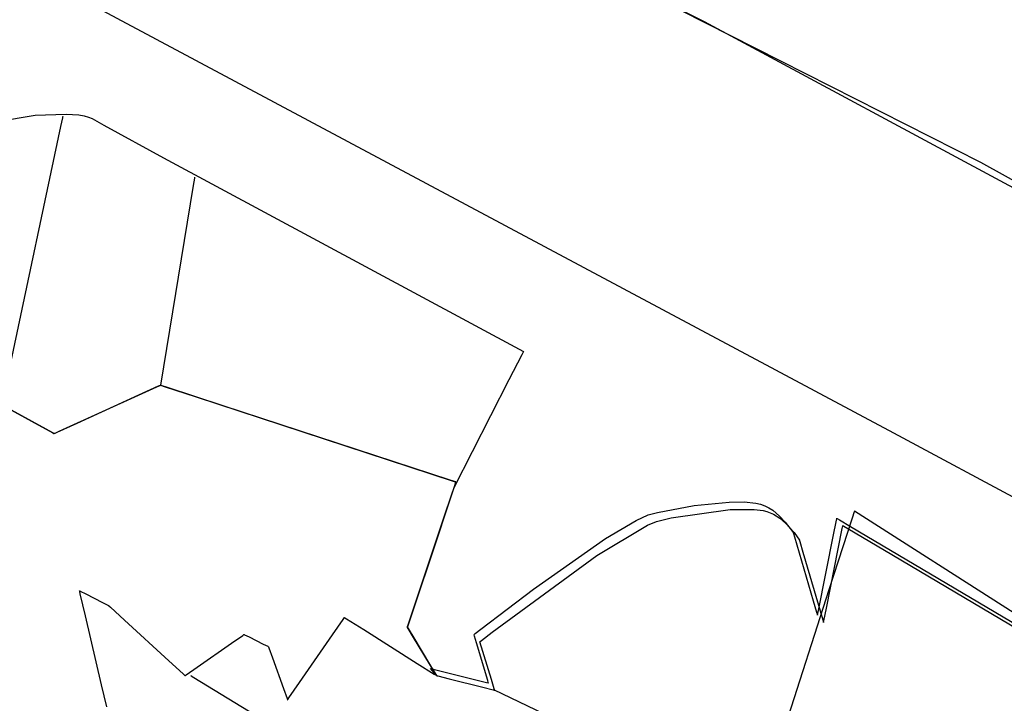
# Model space of a CAD drawing. Extents: x -3.81 to 3.8, y -2.54 to 5.19.
# Tile 56 of 93: x -0.92 to -0.32, y 0.51 to 0.93. Entities that reach past the tile are written whole.
import ezdxf

# ---------------------------------------------------------------- set-up
doc = ezdxf.new("R2010")
doc.units = 0

msp = doc.modelspace()

# ---------------------------------------------------------------- linework, layer by layer
at = {"layer": 'Layer 1', "color": 7, "linetype": 'CONTINUOUS'}
for p, q in [((-0.504972, 0.925013), (-1.622111, 1.485737)), ((-0.389207, 0.673206), (-1.06803, 1.035819)), ((-0.602816, 0.974434), (-0.335984, 0.839138)), ((-0.067626, 0.690052), (-0.504972, 0.925013)), ((-0.914956, 0.867887), (-0.895858, 0.868646)), ((-0.895858, 0.868646), (-0.888193, 0.868076)), ((-0.958646, 0.860688), (-0.914956, 0.867887)), ((-0.898208, 0.866418), (-0.899343, 0.861087)), ((-0.898101, 0.866921), (-0.898208, 0.866418)), ((-0.898076, 0.867037), (-0.898101, 0.866921)), ((-0.898071, 0.86706), (-0.898076, 0.867037)), ((-0.898071, 0.867063), (-0.898071, 0.867063)), ((-0.898071, 0.867063), (-0.898071, 0.867063)), ((-0.898071, 0.867063), (-0.898071, 0.867063)), ((-0.898071, 0.867063), (-0.898071, 0.867063)), ((-0.898071, 0.867063), (-0.898071, 0.867063)), ((-0.898071, 0.867063), (-0.898071, 0.867063)), ((-0.898071, 0.867063), (-0.898071, 0.867062)), ((-0.898071, 0.867062), (-0.898071, 0.86706)), ((-0.888193, 0.868076), (-0.884981, 0.867523)), ((-0.884981, 0.867523), (-0.88224, 0.866781)), ((-0.88224, 0.866781), (-0.880013, 0.865841)), ((-0.880013, 0.865841), (-0.872895, 0.861824)), ((-0.899343, 0.861087), (-0.929921, 0.717445)), ((-0.872895, 0.861824), (-0.836353, 0.841913)), ((-0.836353, 0.841913), (-0.615866, 0.72337)), ((-0.335984, 0.839138), (-0.243413, 0.787711)), ((-0.817424, 0.829483), (-0.818163, 0.824943)), ((-0.817354, 0.82991), (-0.817424, 0.829483)), ((-0.817338, 0.830009), (-0.817354, 0.82991)), ((-0.817335, 0.830029), (-0.817338, 0.830009)), ((-0.817335, 0.830031), (-0.817335, 0.830031)), ((-0.817335, 0.830031), (-0.817335, 0.830031)), ((-0.817335, 0.830031), (-0.817335, 0.830031)), ((-0.817335, 0.830031), (-0.817335, 0.830031)), ((-0.817335, 0.830031), (-0.817335, 0.830031)), ((-0.817335, 0.830031), (-0.817335, 0.830031)), ((-0.817335, 0.830031), (-0.817335, 0.830031)), ((-0.817335, 0.830031), (-0.817335, 0.830029)), ((-0.818163, 0.824943), (-0.838075, 0.70263)), ((-0.616938, 0.721302), (-0.624864, 0.706015)), ((-0.616108, 0.722904), (-0.616938, 0.721302)), ((-0.615911, 0.723283), (-0.616108, 0.722904)), ((-0.615871, 0.72336), (-0.615911, 0.723283)), ((-0.615867, 0.723368), (-0.615871, 0.72336)), ((-0.615866, 0.72337), (-0.615867, 0.723368)), ((-0.615866, 0.72337), (-0.615866, 0.72337)), ((-0.615866, 0.72337), (-0.615866, 0.72337)), ((-0.615866, 0.72337), (-0.615866, 0.72337)), ((-0.615866, 0.72337), (-0.615866, 0.72337)), ((-0.615866, 0.72337), (-0.615866, 0.72337)), ((-0.624864, 0.706015), (-0.658519, 0.639844)), ((-0.839545, 0.701962), (-0.85168, 0.696445)), ((-0.849299, 0.697527), (-0.840379, 0.701582)), ((-0.840379, 0.701582), (-0.838341, 0.702509)), ((-0.838353, 0.702504), (-0.839545, 0.701962)), ((-0.838106, 0.702616), (-0.838353, 0.702504)), ((-0.838341, 0.702509), (-0.838141, 0.7026)), ((-0.838141, 0.7026), (-0.838091, 0.702623)), ((-0.838082, 0.702627), (-0.838106, 0.702616)), ((-0.838091, 0.702623), (-0.838078, 0.702628)), ((-0.838077, 0.702629), (-0.838082, 0.702627)), ((-0.838078, 0.702628), (-0.838076, 0.70263)), ((-0.838075, 0.70263), (-0.838077, 0.702629)), ((-0.838076, 0.70263), (-0.838075, 0.70263)), ((-0.838075, 0.70263), (-0.838075, 0.70263)), ((-0.838075, 0.70263), (-0.838075, 0.70263)), ((-0.838075, 0.70263), (-0.838074, 0.70263)), ((-0.838073, 0.702629), (-0.838075, 0.70263)), ((-0.838075, 0.70263), (-0.838075, 0.70263)), ((-0.838075, 0.70263), (-0.838075, 0.70263)), ((-0.838075, 0.70263), (-0.838075, 0.70263)), ((-0.838075, 0.70263), (-0.838075, 0.70263)), ((-0.838074, 0.70263), (-0.838072, 0.702629)), ((-0.83796, 0.702592), (-0.838073, 0.702629)), ((-0.838072, 0.702629), (-0.838064, 0.702626)), ((-0.838064, 0.702626), (-0.838029, 0.702615)), ((-0.838029, 0.702615), (-0.837654, 0.702492)), ((-0.837222, 0.70235), (-0.83796, 0.702592)), ((-0.837654, 0.702492), (-0.835825, 0.701892)), ((-0.833821, 0.701235), (-0.837222, 0.70235)), ((-0.835825, 0.701892), (-0.816252, 0.695475)), ((-0.799899, 0.690113), (-0.833821, 0.701235)), ((-0.908133, 0.675672), (-0.948401, 0.697737)), ((-0.940514, 0.693415), (-0.910909, 0.677194)), ((-0.900153, 0.674411), (-0.849299, 0.697527)), ((-0.85168, 0.696445), (-0.889488, 0.679259)), ((-0.816252, 0.695475), (-0.672629, 0.648386)), ((-0.695067, 0.655743), (-0.799899, 0.690113)), ((-0.910909, 0.677194), (-0.904142, 0.673485)), ((-0.904179, 0.673506), (-0.908133, 0.675672)), ((-0.889488, 0.679259), (-0.901722, 0.673697)), ((-0.903358, 0.673056), (-0.904179, 0.673506)), ((-0.904142, 0.673485), (-0.903476, 0.673121)), ((-0.903476, 0.673121), (-0.903309, 0.673029)), ((-0.903281, 0.673014), (-0.903358, 0.673056)), ((-0.903309, 0.673029), (-0.903268, 0.673007)), ((-0.903262, 0.673003), (-0.903281, 0.673014)), ((-0.903268, 0.673007), (-0.903259, 0.673001)), ((-0.903257, 0.673001), (-0.903262, 0.673003)), ((-0.903259, 0.673001), (-0.903256, 0.673)), ((-0.903256, 0.673), (-0.903257, 0.673001)), ((-0.903256, 0.673), (-0.903256, 0.673)), ((-0.903256, 0.673), (-0.903256, 0.673)), ((-0.903256, 0.673), (-0.903256, 0.673)), ((-0.903256, 0.673), (-0.903255, 0.673)), ((-0.903255, 0.673), (-0.903256, 0.673)), ((-0.903256, 0.673), (-0.903256, 0.673)), ((-0.903256, 0.673), (-0.903256, 0.673)), ((-0.903256, 0.673), (-0.903256, 0.673)), ((-0.903215, 0.673019), (-0.903255, 0.673)), ((-0.903255, 0.673), (-0.903252, 0.673002)), ((-0.903252, 0.673002), (-0.903239, 0.673007)), ((-0.903239, 0.673007), (-0.903189, 0.67303)), ((-0.902948, 0.67314), (-0.903215, 0.673019)), ((-0.903189, 0.67303), (-0.902657, 0.673272)), ((-0.901722, 0.673697), (-0.902948, 0.67314)), ((-0.902657, 0.673272), (-0.900153, 0.674411)), ((-0.171225, 0.556764), (-0.389207, 0.673206)), ((-0.661418, 0.64471), (-0.695067, 0.655743)), ((-0.672629, 0.648386), (-0.657756, 0.64351)), ((-0.658519, 0.639844), (-0.673469, 0.594996)), ((-0.663601, 0.624599), (-0.65804, 0.641282)), ((-0.658114, 0.643627), (-0.661418, 0.64471)), ((-0.657712, 0.642266), (-0.660922, 0.632637)), ((-0.657428, 0.643402), (-0.658114, 0.643627)), ((-0.65804, 0.641282), (-0.657482, 0.642955)), ((-0.657756, 0.64351), (-0.657386, 0.643388)), ((-0.657412, 0.643166), (-0.657712, 0.642266)), ((-0.657482, 0.642955), (-0.657361, 0.643318)), ((-0.657363, 0.643381), (-0.657428, 0.643402)), ((-0.65735, 0.643351), (-0.657412, 0.643166)), ((-0.657386, 0.643388), (-0.657352, 0.643377)), ((-0.657347, 0.643376), (-0.657363, 0.643381)), ((-0.657361, 0.643318), (-0.657343, 0.643373)), ((-0.657352, 0.643377), (-0.657345, 0.643375)), ((-0.657344, 0.643368), (-0.65735, 0.643351)), ((-0.657344, 0.643374), (-0.657347, 0.643376)), ((-0.657345, 0.643375), (-0.657343, 0.643374)), ((-0.657343, 0.643374), (-0.657344, 0.643374)), ((-0.657343, 0.643373), (-0.657344, 0.643368)), ((-0.657343, 0.643374), (-0.657343, 0.643374)), ((-0.657343, 0.643374), (-0.657343, 0.643374)), ((-0.657343, 0.643374), (-0.657343, 0.643374)), ((-0.657343, 0.643374), (-0.657343, 0.643373)), ((-0.657343, 0.643373), (-0.657343, 0.643374)), ((-0.657343, 0.643374), (-0.657343, 0.643374)), ((-0.657343, 0.643374), (-0.657343, 0.643374)), ((-0.657343, 0.643374), (-0.657343, 0.643374)), ((-0.660922, 0.632637), (-0.684468, 0.562002)), ((-0.53389, 0.624775), (-0.511312, 0.629014)), ((-0.511312, 0.629014), (-0.4899, 0.63108)), ((-0.4899, 0.63108), (-0.480857, 0.631144)), ((-0.480857, 0.631144), (-0.473577, 0.630481)), ((-0.473577, 0.630481), (-0.470733, 0.629851)), ((-0.470733, 0.629851), (-0.468131, 0.628895)), ((-0.468131, 0.628895), (-0.465649, 0.627619)), ((-0.465649, 0.627619), (-0.463302, 0.626094)), ((-0.680788, 0.573042), (-0.663601, 0.624599)), ((-0.54683, 0.619903), (-0.539541, 0.623189)), ((-0.539541, 0.623189), (-0.53389, 0.624775)), ((-0.534466, 0.619223), (-0.525489, 0.621391)), ((-0.525489, 0.621391), (-0.489393, 0.626472)), ((-0.489393, 0.626472), (-0.474715, 0.626579)), ((-0.474715, 0.626579), (-0.469143, 0.625909)), ((-0.469143, 0.625909), (-0.466889, 0.625369)), ((-0.466889, 0.625369), (-0.464767, 0.624601)), ((-0.464767, 0.624601), (-0.462724, 0.623616)), ((-0.463302, 0.626094), (-0.459079, 0.62257)), ((-0.462724, 0.623616), (-0.458907, 0.621143)), ((-0.459079, 0.62257), (-0.455584, 0.618874)), ((-0.458907, 0.621143), (-0.455503, 0.618248)), ((-0.414676, 0.621329), (-0.428943, 0.577269)), ((-0.424072, 0.620911), (-0.424036, 0.621093)), ((-0.424036, 0.621093), (-0.424027, 0.621139)), ((-0.424027, 0.621139), (-0.424024, 0.62115)), ((-0.424024, 0.621153), (-0.424024, 0.621154)), ((-0.424024, 0.621154), (-0.424024, 0.621154)), ((-0.424024, 0.621154), (-0.424023, 0.621153)), ((-0.424024, 0.62115), (-0.424024, 0.621153)), ((-0.424024, 0.621153), (-0.424024, 0.621153)), ((-0.424023, 0.621153), (-0.424021, 0.621152)), ((-0.424021, 0.621152), (-0.424013, 0.621147)), ((-0.424013, 0.621147), (-0.42398, 0.621127)), ((-0.42398, 0.621127), (-0.423844, 0.621047)), ((-0.423844, 0.621047), (-0.422418, 0.620201)), ((-0.413423, 0.625136), (-0.414676, 0.621329)), ((-0.413301, 0.625494), (-0.413423, 0.625136)), ((-0.41327, 0.625578), (-0.413301, 0.625494)), ((-0.413262, 0.625596), (-0.41327, 0.625578)), ((-0.413261, 0.625598), (-0.413262, 0.625596)), ((-0.41326, 0.625599), (-0.413261, 0.625599)), ((-0.413261, 0.625599), (-0.413261, 0.625599)), ((-0.413261, 0.625599), (-0.413261, 0.625598)), ((-0.41326, 0.625598), (-0.41326, 0.625599)), ((-0.41326, 0.625599), (-0.41326, 0.625599)), ((-0.41326, 0.625599), (-0.41326, 0.625599)), ((-0.41326, 0.625599), (-0.41326, 0.625599)), ((-0.41326, 0.625599), (-0.41326, 0.625599)), ((-0.41326, 0.625599), (-0.41326, 0.625599)), ((-0.41326, 0.625599), (-0.41326, 0.625599)), ((-0.41326, 0.625599), (-0.41326, 0.625599)), ((-0.41326, 0.625599), (-0.41326, 0.625599)), ((-0.41326, 0.625599), (-0.41326, 0.625599)), ((-0.41326, 0.625599), (-0.41326, 0.625599)), ((-0.41326, 0.625599), (-0.41326, 0.625599)), ((-0.41326, 0.625599), (-0.41326, 0.625599)), ((-0.41326, 0.625599), (-0.41326, 0.625599)), ((-0.41326, 0.625599), (-0.41326, 0.625599)), ((-0.41326, 0.625599), (-0.41326, 0.625599)), ((-0.41326, 0.625599), (-0.41326, 0.625599)), ((-0.41326, 0.625599), (-0.41326, 0.625599)), ((-0.41326, 0.625599), (-0.41326, 0.625599)), ((-0.315504, 0.563017), (-0.41326, 0.625598)), ((-0.571088, 0.598357), (-0.539937, 0.617019)), ((-0.56569, 0.608795), (-0.54683, 0.619903)), ((-0.539937, 0.617019), (-0.534466, 0.619223)), ((-0.455584, 0.618874), (-0.451266, 0.613169)), ((-0.455503, 0.618248), (-0.450197, 0.612377)), ((-0.426065, 0.610947), (-0.424443, 0.619057)), ((-0.424443, 0.619057), (-0.424072, 0.620911)), ((-0.422418, 0.620201), (-0.4157, 0.616216)), ((-0.420677, 0.614918), (-0.420336, 0.616623)), ((-0.420336, 0.616623), (-0.420319, 0.616708)), ((-0.420319, 0.616708), (-0.420319, 0.616709)), ((-0.420319, 0.616709), (-0.420319, 0.616709)), ((-0.420319, 0.616709), (-0.420319, 0.616709)), ((-0.420319, 0.616709), (-0.420319, 0.616709)), ((-0.420319, 0.616709), (-0.420319, 0.616709)), ((-0.420319, 0.616709), (-0.420319, 0.616709)), ((-0.420319, 0.616709), (-0.420319, 0.616709)), ((-0.420319, 0.616709), (-0.420318, 0.616708)), ((-0.420318, 0.616708), (-0.420316, 0.616707)), ((-0.420316, 0.616707), (-0.420305, 0.616701)), ((-0.420305, 0.616701), (-0.420197, 0.616636)), ((-0.420197, 0.616636), (-0.419663, 0.616319)), ((-0.419663, 0.616319), (-0.417387, 0.614969)), ((-0.4157, 0.616216), (-0.279321, 0.535313)), ((-0.451266, 0.613169), (-0.450833, 0.612497)), ((-0.450833, 0.612497), (-0.450724, 0.612321)), ((-0.450724, 0.612321), (-0.450697, 0.612277)), ((-0.450697, 0.612277), (-0.450691, 0.612267)), ((-0.450691, 0.612267), (-0.450689, 0.612264)), ((-0.450689, 0.612264), (-0.450689, 0.612264)), ((-0.450689, 0.612264), (-0.450689, 0.612264)), ((-0.450689, 0.612264), (-0.450689, 0.612264)), ((-0.450689, 0.612264), (-0.450689, 0.612264)), ((-0.450689, 0.612264), (-0.450689, 0.612263)), ((-0.450689, 0.612263), (-0.450688, 0.612261)), ((-0.450688, 0.612261), (-0.450685, 0.612251)), ((-0.450685, 0.612251), (-0.450674, 0.612212)), ((-0.450674, 0.612212), (-0.450553, 0.611803)), ((-0.450553, 0.611803), (-0.449985, 0.609869)), ((-0.450197, 0.612377), (-0.446984, 0.607819)), ((-0.449985, 0.609869), (-0.438427, 0.570576)), ((-0.43531, 0.564717), (-0.426065, 0.610947)), ((-0.430445, 0.566093), (-0.420677, 0.614918)), ((-0.417387, 0.614969), (-0.394831, 0.601589)), ((-0.609827, 0.577867), (-0.56569, 0.608795)), ((-0.446984, 0.607819), (-0.446984, 0.607819)), ((-0.446984, 0.607819), (-0.446984, 0.607819)), ((-0.446984, 0.607819), (-0.446984, 0.607819)), ((-0.446984, 0.607819), (-0.446984, 0.607819)), ((-0.446984, 0.607819), (-0.446984, 0.607819)), ((-0.446984, 0.607819), (-0.446984, 0.607818)), ((-0.446984, 0.607818), (-0.446983, 0.607815)), ((-0.446983, 0.607815), (-0.446974, 0.607784)), ((-0.446974, 0.607784), (-0.446929, 0.60763)), ((-0.446929, 0.60763), (-0.446736, 0.606974)), ((-0.446736, 0.606974), (-0.444825, 0.600475)), ((-0.635009, 0.551493), (-0.571088, 0.598357)), ((-0.444825, 0.600475), (-0.432621, 0.558975)), ((-0.394831, 0.601589), (-0.250798, 0.516146)), ((-0.673469, 0.594996), (-0.686657, 0.555435)), ((-0.887701, 0.576708), (-0.887701, 0.576709)), ((-0.887701, 0.576709), (-0.887701, 0.576709)), ((-0.887701, 0.576709), (-0.887701, 0.576709)), ((-0.887701, 0.576709), (-0.887701, 0.576709)), ((-0.887701, 0.576709), (-0.887701, 0.576709)), ((-0.887701, 0.576709), (-0.8877, 0.576708)), ((-0.88769, 0.576663), (-0.887701, 0.576708)), ((-0.8877, 0.576708), (-0.887699, 0.576708)), ((-0.887699, 0.576708), (-0.887692, 0.576704)), ((-0.887692, 0.576704), (-0.887625, 0.576671)), ((-0.88762, 0.576366), (-0.88769, 0.576663)), ((-0.887625, 0.576671), (-0.8873, 0.576508)), ((-0.8873, 0.575), (-0.88762, 0.576366)), ((-0.8873, 0.576508), (-0.88399, 0.574854)), ((-0.884102, 0.561376), (-0.8873, 0.575)), ((-0.88399, 0.574854), (-0.87368, 0.5697)), ((-0.686304, 0.556492), (-0.680788, 0.573042)), ((-0.642102, 0.55329), (-0.609827, 0.577867)), ((-0.428943, 0.577269), (-0.470689, 0.447827)), ((-0.87368, 0.5697), (-0.870344, 0.568032)), ((-0.870344, 0.568032), (-0.870009, 0.567865)), ((-0.870009, 0.567865), (-0.869936, 0.567828)), ((-0.869936, 0.567828), (-0.869925, 0.567823)), ((-0.869925, 0.567823), (-0.869925, 0.567823)), ((-0.869925, 0.567823), (-0.869925, 0.567823)), ((-0.869925, 0.567823), (-0.869925, 0.567823)), ((-0.869925, 0.567823), (-0.869925, 0.567823)), ((-0.869925, 0.567823), (-0.869925, 0.567823)), ((-0.869925, 0.567823), (-0.869924, 0.567822)), ((-0.869924, 0.567822), (-0.86992, 0.567818)), ((-0.86992, 0.567818), (-0.869903, 0.567803)), ((-0.869903, 0.567803), (-0.869726, 0.56764)), ((-0.869726, 0.56764), (-0.868873, 0.566854)), ((-0.868873, 0.566854), (-0.860185, 0.558856)), ((-0.438427, 0.570576), (-0.436399, 0.563681)), ((-0.874221, 0.519273), (-0.884102, 0.561376)), ((-0.684468, 0.562002), (-0.686905, 0.554691)), ((-0.436399, 0.563681), (-0.435935, 0.562104)), ((-0.435935, 0.562104), (-0.435889, 0.561949)), ((-0.435889, 0.561949), (-0.435878, 0.56191)), ((-0.435878, 0.56191), (-0.435875, 0.561901)), ((-0.435875, 0.561901), (-0.435874, 0.561898)), ((-0.435874, 0.561898), (-0.435873, 0.561901)), ((-0.435874, 0.561898), (-0.435874, 0.561898)), ((-0.435874, 0.561898), (-0.435874, 0.561898)), ((-0.435874, 0.561898), (-0.435874, 0.561898)), ((-0.435874, 0.561898), (-0.435874, 0.561898)), ((-0.435874, 0.561898), (-0.435874, 0.561898)), ((-0.435873, 0.561901), (-0.435871, 0.561912)), ((-0.435871, 0.561912), (-0.435862, 0.561958)), ((-0.435862, 0.561958), (-0.435765, 0.562441)), ((-0.435765, 0.562441), (-0.43531, 0.564717)), ((-0.431974, 0.558447), (-0.430445, 0.566093)), ((-0.860185, 0.558856), (-0.83312, 0.533937)), ((-0.732842, 0.549775), (-0.726308, 0.559228)), ((-0.726308, 0.559228), (-0.725652, 0.560176)), ((-0.725652, 0.560176), (-0.72551, 0.560381)), ((-0.72551, 0.560381), (-0.725489, 0.560413)), ((-0.725489, 0.560413), (-0.725488, 0.560413)), ((-0.725488, 0.560413), (-0.725488, 0.560413)), ((-0.725488, 0.560413), (-0.725488, 0.560413)), ((-0.725488, 0.560413), (-0.725488, 0.560413)), ((-0.725488, 0.560413), (-0.725488, 0.560413)), ((-0.725488, 0.560413), (-0.725487, 0.560412)), ((-0.725487, 0.560412), (-0.725482, 0.560409)), ((-0.725482, 0.560409), (-0.725462, 0.560397)), ((-0.725462, 0.560397), (-0.725248, 0.560262)), ((-0.725248, 0.560262), (-0.724219, 0.559612)), ((-0.724219, 0.559612), (-0.713738, 0.552993)), ((-0.686905, 0.554691), (-0.686965, 0.554509)), ((-0.686657, 0.555435), (-0.686964, 0.554513)), ((-0.686958, 0.55453), (-0.686846, 0.554867)), ((-0.686846, 0.554867), (-0.686304, 0.556492)), ((-0.432621, 0.558975), (-0.432195, 0.557526)), ((-0.432195, 0.557526), (-0.432173, 0.557453)), ((-0.432173, 0.557454), (-0.432172, 0.557457)), ((-0.432173, 0.557453), (-0.432173, 0.557454)), ((-0.432173, 0.557453), (-0.432173, 0.557453)), ((-0.432173, 0.557453), (-0.432173, 0.557453)), ((-0.432173, 0.557453), (-0.432173, 0.557453)), ((-0.432173, 0.557453), (-0.432173, 0.557453)), ((-0.432173, 0.557453), (-0.432173, 0.557453)), ((-0.432173, 0.557453), (-0.432173, 0.557453)), ((-0.432173, 0.557453), (-0.432173, 0.557453)), ((-0.432173, 0.557453), (-0.432173, 0.557453)), ((-0.432172, 0.557457), (-0.432165, 0.557494)), ((-0.432165, 0.557494), (-0.432129, 0.557675)), ((-0.432129, 0.557675), (-0.431974, 0.558447)), ((-0.794635, 0.544724), (-0.787823, 0.549451)), ((-0.787823, 0.549451), (-0.78714, 0.549924)), ((-0.78714, 0.549924), (-0.786991, 0.550027)), ((-0.786991, 0.550027), (-0.786969, 0.550043)), ((-0.786969, 0.550043), (-0.786969, 0.550043)), ((-0.786969, 0.550043), (-0.786969, 0.550043)), ((-0.786969, 0.550043), (-0.786969, 0.550043)), ((-0.786969, 0.550043), (-0.786968, 0.550043)), ((-0.786968, 0.550043), (-0.786968, 0.550043)), ((-0.786968, 0.550043), (-0.786968, 0.550043)), ((-0.786968, 0.550043), (-0.786967, 0.550042)), ((-0.786967, 0.550042), (-0.786962, 0.55004)), ((-0.786962, 0.55004), (-0.786905, 0.550012)), ((-0.786905, 0.550012), (-0.786634, 0.549876)), ((-0.786634, 0.549876), (-0.783876, 0.548498)), ((-0.753036, 0.52056), (-0.732842, 0.549775)), ((-0.713738, 0.552993), (-0.681087, 0.532372)), ((-0.686964, 0.554513), (-0.686972, 0.554491)), ((-0.686972, 0.554491), (-0.686969, 0.554498)), ((-0.686971, 0.554493), (-0.686972, 0.554489)), ((-0.686972, 0.554489), (-0.686972, 0.554491)), ((-0.686972, 0.554491), (-0.686972, 0.554488)), ((-0.686972, 0.554489), (-0.686972, 0.554488)), ((-0.686972, 0.554488), (-0.686972, 0.554489)), ((-0.686972, 0.554488), (-0.686972, 0.554488)), ((-0.686972, 0.554488), (-0.686972, 0.554488)), ((-0.686972, 0.554488), (-0.686972, 0.554488)), ((-0.686972, 0.554488), (-0.686972, 0.554488)), ((-0.686972, 0.554488), (-0.686971, 0.554486)), ((-0.686961, 0.554469), (-0.686972, 0.554488)), ((-0.686972, 0.554488), (-0.686972, 0.554488)), ((-0.686972, 0.554488), (-0.686972, 0.554488)), ((-0.686972, 0.554488), (-0.686972, 0.554488)), ((-0.686972, 0.554488), (-0.686972, 0.554488)), ((-0.686972, 0.554488), (-0.686972, 0.554488)), ((-0.686972, 0.554488), (-0.686972, 0.554488)), ((-0.686972, 0.554488), (-0.686972, 0.554488)), ((-0.686972, 0.554488), (-0.686972, 0.554488)), ((-0.686972, 0.554488), (-0.686972, 0.554488)), ((-0.686972, 0.554488), (-0.686972, 0.554488)), ((-0.686972, 0.554488), (-0.686972, 0.554487)), ((-0.686972, 0.554487), (-0.68697, 0.554485)), ((-0.686965, 0.554509), (-0.686971, 0.554493)), ((-0.686971, 0.554486), (-0.686968, 0.55448)), ((-0.68697, 0.554485), (-0.686953, 0.554456)), ((-0.686969, 0.554498), (-0.686958, 0.55453)), ((-0.686968, 0.55448), (-0.686931, 0.554419)), ((-0.686889, 0.554348), (-0.686961, 0.554469)), ((-0.686953, 0.554456), (-0.686869, 0.554316)), ((-0.686931, 0.554419), (-0.686751, 0.554118)), ((-0.686554, 0.553791), (-0.686889, 0.554348)), ((-0.686869, 0.554316), (-0.686513, 0.553722)), ((-0.686751, 0.554118), (-0.684824, 0.550908)), ((-0.683218, 0.54823), (-0.686554, 0.553791)), ((-0.686513, 0.553722), (-0.683116, 0.548061)), ((-0.684824, 0.550908), (-0.670699, 0.527365)), ((-0.646232, 0.550043), (-0.646231, 0.550044)), ((-0.646232, 0.550041), (-0.646232, 0.550043)), ((-0.646232, 0.550043), (-0.646232, 0.550043)), ((-0.646232, 0.550043), (-0.646232, 0.550043)), ((-0.646232, 0.550043), (-0.646232, 0.550043)), ((-0.646232, 0.550043), (-0.646232, 0.550043)), ((-0.64623, 0.550036), (-0.646232, 0.550041)), ((-0.646231, 0.550044), (-0.646228, 0.550047)), ((-0.646223, 0.550012), (-0.64623, 0.550036)), ((-0.646228, 0.550047), (-0.646212, 0.55006)), ((-0.646195, 0.54992), (-0.646223, 0.550012)), ((-0.646212, 0.55006), (-0.646146, 0.550112)), ((-0.645917, 0.548991), (-0.646195, 0.54992)), ((-0.646146, 0.550112), (-0.645446, 0.550665)), ((-0.644699, 0.544931), (-0.645917, 0.548991)), ((-0.645446, 0.550665), (-0.642102, 0.55329)), ((-0.641705, 0.546255), (-0.635009, 0.551493)), ((-0.815688, 0.530118), (-0.794635, 0.544724)), ((-0.783876, 0.548498), (-0.775283, 0.544202)), ((-0.775283, 0.544202), (-0.772502, 0.542812)), ((-0.772502, 0.542812), (-0.772223, 0.542673)), ((-0.772223, 0.542673), (-0.772163, 0.542642)), ((-0.772163, 0.542642), (-0.772154, 0.542638)), ((-0.772154, 0.542638), (-0.772154, 0.542638)), ((-0.772154, 0.542638), (-0.772154, 0.542638)), ((-0.772154, 0.542638), (-0.772154, 0.542638)), ((-0.772154, 0.542638), (-0.772154, 0.542638)), ((-0.772154, 0.542638), (-0.772153, 0.542638)), ((-0.772153, 0.542638), (-0.772153, 0.542637)), ((-0.772153, 0.542637), (-0.772152, 0.542634)), ((-0.772152, 0.542634), (-0.772148, 0.542622)), ((-0.672907, 0.531046), (-0.683218, 0.54823)), ((-0.683116, 0.548061), (-0.672807, 0.530879)), ((-0.637768, 0.521822), (-0.644699, 0.544931)), ((-0.642531, 0.545603), (-0.642528, 0.545605)), ((-0.642531, 0.545602), (-0.642531, 0.545603)), ((-0.642531, 0.545603), (-0.642531, 0.545603)), ((-0.63557, 0.522401), (-0.642531, 0.545602)), ((-0.642531, 0.545602), (-0.642531, 0.545602)), ((-0.642531, 0.545602), (-0.642531, 0.545602)), ((-0.642531, 0.545602), (-0.642531, 0.545602)), ((-0.642531, 0.545602), (-0.642531, 0.545602)), ((-0.642528, 0.545605), (-0.642498, 0.545629)), ((-0.642498, 0.545629), (-0.642349, 0.545747)), ((-0.642349, 0.545747), (-0.641705, 0.546255)), ((-0.772148, 0.542622), (-0.772103, 0.542499)), ((-0.772103, 0.542499), (-0.771886, 0.541903)), ((-0.771886, 0.541903), (-0.76968, 0.535835)), ((-0.83312, 0.533937), (-0.824362, 0.525873)), ((-0.76968, 0.535835), (-0.762806, 0.516931)), ((-0.681087, 0.532372), (-0.670522, 0.525699)), ((-0.669598, 0.52553), (-0.672907, 0.531046)), ((-0.672807, 0.530879), (-0.669559, 0.525466)), ((-0.824362, 0.525873), (-0.823484, 0.525065)), ((-0.823484, 0.525065), (-0.823293, 0.524889)), ((-0.823293, 0.524889), (-0.823264, 0.524863)), ((-0.823264, 0.524863), (-0.823264, 0.524862)), ((-0.823264, 0.524862), (-0.823263, 0.524863)), ((-0.823264, 0.524862), (-0.823264, 0.524862)), ((-0.823264, 0.524862), (-0.823264, 0.524862)), ((-0.823264, 0.524862), (-0.823264, 0.524862)), ((-0.823264, 0.524862), (-0.823264, 0.524862)), ((-0.823263, 0.524863), (-0.82326, 0.524865)), ((-0.82326, 0.524865), (-0.823247, 0.524874)), ((-0.823247, 0.524874), (-0.823109, 0.52497)), ((-0.823109, 0.52497), (-0.822445, 0.52543)), ((-0.822445, 0.52543), (-0.815688, 0.530118)), ((-0.819559, 0.524862), (-0.819559, 0.524862)), ((-0.819559, 0.524862), (-0.819559, 0.524862)), ((-0.819559, 0.524862), (-0.819559, 0.524862)), ((-0.819559, 0.524862), (-0.819559, 0.524862)), ((-0.819559, 0.524862), (-0.819559, 0.524862)), ((-0.819559, 0.524862), (-0.819559, 0.524862)), ((-0.819559, 0.524862), (-0.819559, 0.524862)), ((-0.819559, 0.524862), (-0.819558, 0.524862)), ((-0.819558, 0.524862), (-0.819551, 0.524858)), ((-0.819551, 0.524858), (-0.819518, 0.524837)), ((-0.819518, 0.524837), (-0.819371, 0.524747)), ((-0.819371, 0.524747), (-0.817814, 0.523797)), ((-0.672898, 0.529303), (-0.672898, 0.529303)), ((-0.672898, 0.529303), (-0.672897, 0.529303)), ((-0.669373, 0.525073), (-0.672898, 0.529303)), ((-0.672897, 0.529303), (-0.672896, 0.529303)), ((-0.672896, 0.529303), (-0.672889, 0.529301)), ((-0.672889, 0.529301), (-0.672862, 0.529294)), ((-0.672862, 0.529294), (-0.672575, 0.529223)), ((-0.672575, 0.529223), (-0.671213, 0.528882)), ((-0.671213, 0.528882), (-0.643483, 0.521951)), ((-0.670699, 0.527365), (-0.669249, 0.524948)), ((-0.670522, 0.525699), (-0.669462, 0.52503)), ((-0.669273, 0.524989), (-0.669598, 0.52553)), ((-0.669559, 0.525466), (-0.669256, 0.524961)), ((-0.669462, 0.52503), (-0.669232, 0.524885)), ((-0.669231, 0.524903), (-0.669373, 0.525073)), ((-0.669205, 0.524876), (-0.669273, 0.524989)), ((-0.669256, 0.524961), (-0.6692, 0.524868)), ((-0.669249, 0.524948), (-0.669206, 0.524877)), ((-0.669232, 0.524885), (-0.669197, 0.524863)), ((-0.669201, 0.524867), (-0.669231, 0.524903)), ((-0.669206, 0.524877), (-0.669198, 0.524864)), ((-0.669199, 0.524866), (-0.669205, 0.524876)), ((-0.669198, 0.524863), (-0.669201, 0.524867)), ((-0.6692, 0.524868), (-0.669197, 0.524862)), ((-0.669197, 0.524863), (-0.669199, 0.524866)), ((-0.669198, 0.524864), (-0.669197, 0.524862)), ((-0.669197, 0.524862), (-0.669198, 0.524863)), ((-0.669197, 0.524863), (-0.669197, 0.524862)), ((-0.669197, 0.524862), (-0.669197, 0.524863)), ((-0.669197, 0.524862), (-0.669197, 0.524862)), ((-0.669197, 0.524862), (-0.669197, 0.524862)), ((-0.669197, 0.524862), (-0.669197, 0.524862)), ((-0.669197, 0.524862), (-0.669197, 0.524862)), ((-0.669197, 0.524862), (-0.669197, 0.524862)), ((-0.669197, 0.524862), (-0.669197, 0.524862)), ((-0.669197, 0.524862), (-0.669197, 0.524862)), ((-0.669197, 0.524862), (-0.669197, 0.524862)), ((-0.669197, 0.524862), (-0.669197, 0.524862)), ((-0.669197, 0.524862), (-0.669197, 0.524862)), ((-0.669197, 0.524862), (-0.669197, 0.524862)), ((-0.669197, 0.524862), (-0.669197, 0.524862)), ((-0.669197, 0.524862), (-0.669197, 0.524862)), ((-0.669197, 0.524862), (-0.669197, 0.524862)), ((-0.669197, 0.524862), (-0.669197, 0.524862)), ((-0.669197, 0.524862), (-0.669197, 0.524862)), ((-0.669197, 0.524862), (-0.669196, 0.524862)), ((-0.669196, 0.524862), (-0.669193, 0.524861)), ((-0.669193, 0.524861), (-0.669158, 0.524853)), ((-0.669158, 0.524853), (-0.66899, 0.52481)), ((-0.66899, 0.52481), (-0.668278, 0.524632)), ((-0.668278, 0.524632), (-0.661483, 0.522934)), ((-0.871049, 0.505759), (-0.874221, 0.519273)), ((-0.817814, 0.523797), (-0.775858, 0.498197)), ((-0.759518, 0.511183), (-0.753036, 0.52056)), ((-0.661483, 0.522934), (-0.640863, 0.517778)), ((-0.643483, 0.521951), (-0.638611, 0.520733)), ((-0.638611, 0.520733), (-0.637494, 0.520454)), ((-0.637427, 0.520687), (-0.637768, 0.521822)), ((-0.637494, 0.520454), (-0.637384, 0.520427)), ((-0.637355, 0.520447), (-0.637427, 0.520687)), ((-0.637384, 0.520427), (-0.637356, 0.52042)), ((-0.637356, 0.52042), (-0.637349, 0.520418)), ((-0.637349, 0.520424), (-0.637355, 0.520447)), ((-0.637347, 0.520419), (-0.637349, 0.520424)), ((-0.637349, 0.520418), (-0.637347, 0.520417)), ((-0.637347, 0.520418), (-0.637347, 0.520419)), ((-0.637346, 0.520417), (-0.637347, 0.520418)), ((-0.637347, 0.520417), (-0.637347, 0.520417)), ((-0.637347, 0.520417), (-0.637346, 0.520417)), ((-0.637346, 0.520417), (-0.637346, 0.520417)), ((-0.637346, 0.520417), (-0.637346, 0.520417)), ((-0.633872, 0.516738), (-0.63557, 0.522401)), ((-0.762806, 0.516931), (-0.760582, 0.510814)), ((-0.640863, 0.517778), (-0.634366, 0.516154)), ((-0.634366, 0.516154), (-0.63376, 0.516002)), ((-0.633694, 0.516145), (-0.633872, 0.516738)), ((-0.63376, 0.516002), (-0.633649, 0.515974)), ((-0.633651, 0.516005), (-0.633694, 0.516145)), ((-0.633643, 0.515976), (-0.633651, 0.516005)), ((-0.633649, 0.515974), (-0.633642, 0.515973)), ((-0.633642, 0.515973), (-0.633643, 0.515976)), ((-0.633642, 0.515973), (-0.633642, 0.515972)), ((-0.633642, 0.515972), (-0.633642, 0.515973)), ((-0.633642, 0.515973), (-0.633642, 0.515973)), ((-0.572225, 0.486557), (-0.633642, 0.515972)), ((-0.633642, 0.515972), (-0.633642, 0.515972)), ((-0.633642, 0.515972), (-0.633642, 0.515972)), ((-0.633642, 0.515972), (-0.633642, 0.515972)), ((-0.633642, 0.515972), (-0.633642, 0.515972)), ((-0.633642, 0.515972), (-0.633642, 0.515972)), ((-0.760582, 0.510814), (-0.760359, 0.510201)), ((-0.760359, 0.510201), (-0.760311, 0.510068)), ((-0.760311, 0.510068), (-0.760303, 0.510048)), ((-0.760303, 0.510048), (-0.760302, 0.510049)), ((-0.760303, 0.510048), (-0.760303, 0.510047)), ((-0.760303, 0.510047), (-0.760303, 0.510048)), ((-0.760303, 0.510047), (-0.760303, 0.510047)), ((-0.760303, 0.510047), (-0.760303, 0.510047)), ((-0.760303, 0.510047), (-0.760303, 0.510047)), ((-0.760302, 0.510049), (-0.760299, 0.510053)), ((-0.760299, 0.510053), (-0.760287, 0.510071)), ((-0.760287, 0.510071), (-0.760155, 0.510262)), ((-0.760155, 0.510262), (-0.759518, 0.511183))]:
    msp.add_line(p, q, dxfattribs=at)

doc.saveas('drawing.dxf')
